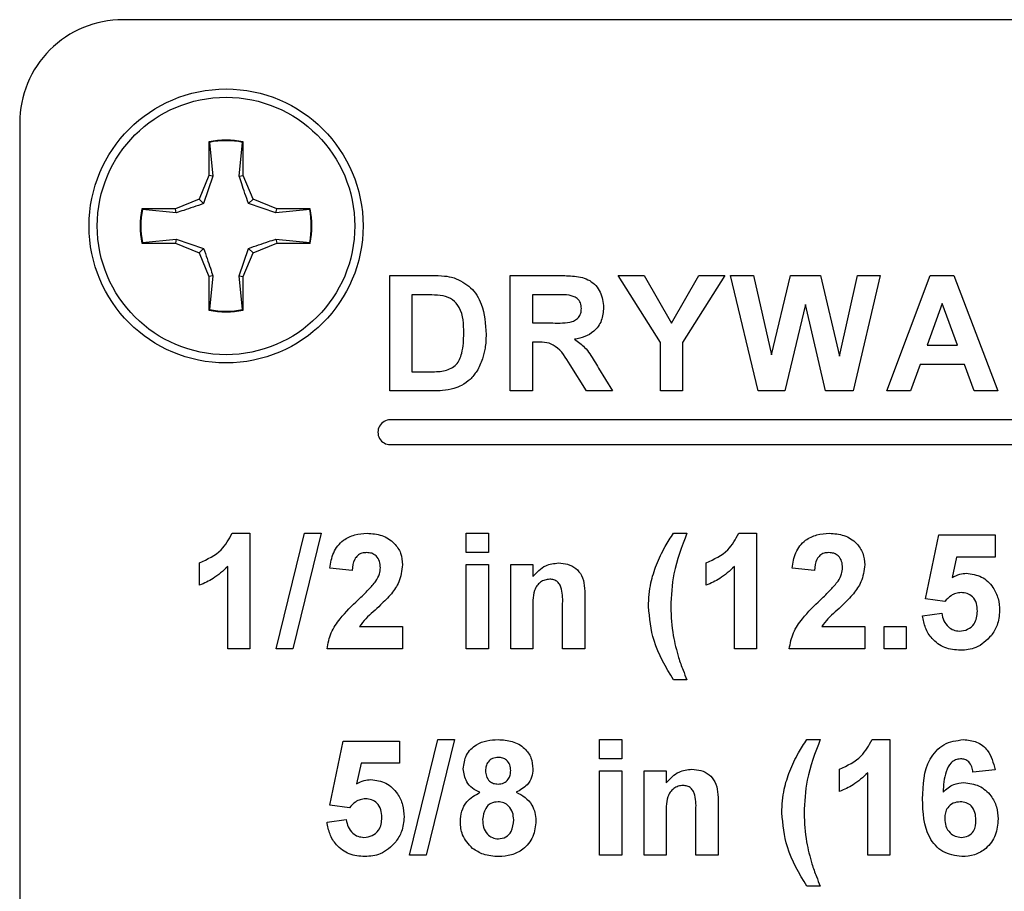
# Model space of a CAD drawing. Header units: inches. Extents: x 0.3 to 33.8, y 0.2 to 21.7.
# Tile 58 of 209: x 13.1 to 13.339, y 9.57 to 9.782. Entities that reach past the tile are written whole.
import ezdxf

# ---------------------------------------------------------------- set-up
doc = ezdxf.new("R2010")
doc.units = ezdxf.units.IN
doc.header["$MEASUREMENT"] = 0

msp = doc.modelspace()

# ---------------------------------------------------------------- linework, layer by layer
at = {"color": 7, "linetype": 'Continuous', "lineweight": 25}
for p, q in [((13.72513317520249, 9.781710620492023), (13.12513317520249, 9.781710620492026)), ((13.10013317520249, 9.756710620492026), (13.10013317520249, 9.306710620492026)), ((13.14597317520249, 9.752090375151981), (13.14597317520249, 9.743980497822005)), ((13.14610894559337, 9.751979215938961), (13.14597317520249, 9.752090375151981)), ((13.14610894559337, 9.751979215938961), (13.14693096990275, 9.74378998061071)), ((13.15333538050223, 9.74378998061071), (13.15415740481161, 9.751979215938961)), ((13.15415740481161, 9.751979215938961), (13.15429317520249, 9.752090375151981)), ((13.15429317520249, 9.743980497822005), (13.15429317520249, 9.752090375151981)), ((13.14597317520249, 9.743980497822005), (13.14359784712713, 9.738245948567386)), ((13.14693096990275, 9.74378998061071), (13.14597317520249, 9.743980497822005)), ((13.15333538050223, 9.74378998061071), (13.15429317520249, 9.743980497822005)), ((13.15666850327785, 9.738245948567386), (13.15429317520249, 9.743980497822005)), ((13.14693096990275, 9.74378998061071), (13.14470185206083, 9.73714194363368)), ((13.14359784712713, 9.738245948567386), (13.13786329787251, 9.735870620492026)), ((13.14470185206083, 9.73714194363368), (13.14359784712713, 9.738245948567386)), ((13.15556449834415, 9.73714194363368), (13.15666850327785, 9.738245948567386)), ((13.16221253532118, 9.734912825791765), (13.15556449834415, 9.73714194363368)), ((13.16240305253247, 9.735870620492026), (13.15666850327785, 9.738245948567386)), ((13.13786329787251, 9.735870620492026), (13.12975342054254, 9.735870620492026)), ((13.12986457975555, 9.735734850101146), (13.12975342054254, 9.735870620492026)), ((13.13805381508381, 9.734912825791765), (13.12986457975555, 9.735734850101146)), ((13.13805381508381, 9.734912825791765), (13.13786329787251, 9.735870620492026)), ((13.16221253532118, 9.734912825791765), (13.16240305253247, 9.735870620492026)), ((13.17040177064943, 9.735734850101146), (13.16221253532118, 9.734912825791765)), ((13.17051292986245, 9.735870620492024), (13.16240305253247, 9.735870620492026)), ((13.17040177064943, 9.735734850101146), (13.17051292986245, 9.735870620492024)), ((13.12986457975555, 9.727686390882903), (13.12975342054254, 9.727550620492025)), ((13.12975342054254, 9.727550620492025), (13.13786329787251, 9.727550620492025)), ((13.12986457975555, 9.727686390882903), (13.13805381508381, 9.728508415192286)), ((13.13805381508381, 9.728508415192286), (13.13786329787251, 9.727550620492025)), ((13.13786329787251, 9.727550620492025), (13.14359784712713, 9.725175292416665)), ((13.13805381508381, 9.728508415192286), (13.14470185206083, 9.726279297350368)), ((13.15666850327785, 9.725175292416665), (13.16240305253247, 9.727550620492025)), ((13.16221253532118, 9.728508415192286), (13.16240305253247, 9.727550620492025)), ((13.16221253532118, 9.728508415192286), (13.17040177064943, 9.727686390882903)), ((13.16240305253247, 9.727550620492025), (13.17051292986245, 9.727550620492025)), ((13.17040177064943, 9.727686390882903), (13.17051292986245, 9.727550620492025)), ((13.14470185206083, 9.726279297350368), (13.14359784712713, 9.725175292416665)), ((13.14359784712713, 9.725175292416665), (13.14597317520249, 9.719440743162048)), ((13.15333538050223, 9.719631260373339), (13.15556449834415, 9.726279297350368)), ((13.15429317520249, 9.719440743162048), (13.15666850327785, 9.725175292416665)), ((13.15556449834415, 9.726279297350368), (13.15666850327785, 9.725175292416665)), ((13.14693096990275, 9.719631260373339), (13.14597317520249, 9.719440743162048)), ((13.14597317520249, 9.719440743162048), (13.14597317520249, 9.71133086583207)), ((13.14693096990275, 9.719631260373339), (13.14610894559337, 9.71144202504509)), ((13.15415740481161, 9.71144202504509), (13.15333538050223, 9.719631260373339)), ((13.15333538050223, 9.719631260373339), (13.15429317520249, 9.719440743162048)), ((13.15429317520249, 9.71133086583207), (13.15429317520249, 9.719440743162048)), ((13.18980497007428, 9.719710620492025), (13.20007500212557, 9.719710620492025)), ((13.18980497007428, 9.691710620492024), (13.18980497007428, 9.719710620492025)), ((13.21901009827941, 9.719710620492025), (13.23076089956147, 9.719710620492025)), ((13.21901009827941, 9.691710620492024), (13.21901009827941, 9.719710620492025)), ((13.24516394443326, 9.719710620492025), (13.25146282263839, 9.719710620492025)), ((13.25539471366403, 9.70349507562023), (13.24516394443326, 9.719710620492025)), ((13.25146282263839, 9.719710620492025), (13.25808141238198, 9.708172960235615)), ((13.25808141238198, 9.708172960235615), (13.26470561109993, 9.719710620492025)), ((13.27101009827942, 9.719710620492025), (13.26077932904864, 9.703455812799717)), ((13.26470561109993, 9.719710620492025), (13.27101009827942, 9.719710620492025)), ((13.27239471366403, 9.719710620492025), (13.27791394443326, 9.719710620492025)), ((13.279097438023, 9.691710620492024), (13.27239471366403, 9.719710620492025)), ((13.27791394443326, 9.719710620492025), (13.28226650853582, 9.700477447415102)), ((13.28226650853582, 9.700477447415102), (13.28687147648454, 9.719710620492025)), ((13.28687147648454, 9.719710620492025), (13.29421362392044, 9.719710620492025)), ((13.29421362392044, 9.719710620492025), (13.29877932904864, 9.700152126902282)), ((13.29877932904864, 9.700152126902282), (13.30311506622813, 9.719710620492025)), ((13.30865112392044, 9.719710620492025), (13.30208301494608, 9.691710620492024)), ((13.30311506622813, 9.719710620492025), (13.30865112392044, 9.719710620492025)), ((13.31021522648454, 9.691710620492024), (13.32078814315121, 9.719710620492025)), ((13.32078814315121, 9.719710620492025), (13.326503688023, 9.719710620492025)), ((13.326503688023, 9.719710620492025), (13.33713830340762, 9.691710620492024)), ((13.1951895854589, 9.715043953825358), (13.1951895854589, 9.696377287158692)), ((13.19785384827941, 9.715043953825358), (13.1951895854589, 9.715043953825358)), ((13.22897163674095, 9.715043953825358), (13.22439471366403, 9.715043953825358)), ((13.22439471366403, 9.715043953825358), (13.22439471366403, 9.708223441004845)), ((13.32367676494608, 9.712890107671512), (13.32001410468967, 9.70283882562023)), ((13.32735625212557, 9.70283882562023), (13.32367676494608, 9.712890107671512)), ((13.14610894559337, 9.71144202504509), (13.14597317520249, 9.71133086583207)), ((13.15415740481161, 9.71144202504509), (13.15429317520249, 9.71133086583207)), ((13.29052291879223, 9.712643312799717), (13.28551410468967, 9.691710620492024)), ((13.29541394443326, 9.691710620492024), (13.29052291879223, 9.712643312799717)), ((13.22439471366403, 9.708223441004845), (13.22873045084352, 9.708223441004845)), ((13.22560064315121, 9.703556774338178), (13.22439471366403, 9.703556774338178)), ((13.22439471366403, 9.703556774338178), (13.22439471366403, 9.691710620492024)), ((13.25539471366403, 9.691710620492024), (13.25539471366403, 9.70349507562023)), ((13.26077932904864, 9.703455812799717), (13.26077932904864, 9.691710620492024)), ((13.32001410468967, 9.70283882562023), (13.32735625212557, 9.70283882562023)), ((13.1951895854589, 9.696377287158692), (13.19962067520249, 9.696377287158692)), ((13.23748605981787, 9.691710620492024), (13.233503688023, 9.698065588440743)), ((13.24038589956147, 9.697252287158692), (13.24377932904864, 9.691710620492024)), ((13.31832019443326, 9.698172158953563), (13.31596442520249, 9.691710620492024)), ((13.32906698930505, 9.698172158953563), (13.31832019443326, 9.698172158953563)), ((13.33142836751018, 9.691710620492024), (13.32906698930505, 9.698172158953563)), ((13.20037788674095, 9.691710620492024), (13.18980497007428, 9.691710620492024)), ((13.22439471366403, 9.691710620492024), (13.21901009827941, 9.691710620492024)), ((13.24377932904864, 9.691710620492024), (13.23748605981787, 9.691710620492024)), ((13.26077932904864, 9.691710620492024), (13.25539471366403, 9.691710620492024)), ((13.28551410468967, 9.691710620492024), (13.279097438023, 9.691710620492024)), ((13.30208301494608, 9.691710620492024), (13.29541394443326, 9.691710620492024)), ((13.31596442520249, 9.691710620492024), (13.31021522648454, 9.691710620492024)), ((13.33713830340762, 9.691710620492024), (13.33142836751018, 9.691710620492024)), ((13.38393317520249, 9.684710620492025), (13.18993317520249, 9.684710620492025)), ((13.18993317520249, 9.678710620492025), (13.38393317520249, 9.678710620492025)), ((13.15161426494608, 9.657210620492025), (13.15593317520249, 9.657210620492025)), ((13.15593317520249, 9.657210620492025), (13.15593317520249, 9.629210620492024)), ((13.16228253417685, 9.629210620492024), (13.16910865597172, 9.657210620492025)), ((13.17316394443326, 9.657210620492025), (13.16634343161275, 9.629210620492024)), ((13.16910865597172, 9.657210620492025), (13.17316394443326, 9.657210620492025)), ((13.20834343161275, 9.657210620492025), (13.21372804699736, 9.657210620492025)), ((13.20834343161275, 9.652543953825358), (13.20834343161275, 9.657210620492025)), ((13.21372804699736, 9.657210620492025), (13.21372804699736, 9.652543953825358)), ((13.25859984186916, 9.657210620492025), (13.26183061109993, 9.657210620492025)), ((13.27438349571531, 9.657210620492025), (13.27870240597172, 9.657210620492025)), ((13.27870240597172, 9.657210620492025), (13.27870240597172, 9.629210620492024)), ((13.3196254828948, 9.641359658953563), (13.32285625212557, 9.65685164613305)), ((13.32285625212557, 9.65685164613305), (13.33649727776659, 9.65685164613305)), ((13.33649727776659, 9.65685164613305), (13.33649727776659, 9.651467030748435)), ((13.21372804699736, 9.652543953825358), (13.20834343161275, 9.652543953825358)), ((13.32716955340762, 9.651467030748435), (13.32607019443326, 9.64646943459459)), ((13.33649727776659, 9.651467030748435), (13.32716955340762, 9.651467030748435)), ((13.14372804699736, 9.644646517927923), (13.14372804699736, 9.650031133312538)), ((13.15054855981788, 9.629210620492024), (13.15054855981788, 9.64914491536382)), ((13.18070240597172, 9.648236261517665), (13.17531779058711, 9.648763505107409)), ((13.20834343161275, 9.649672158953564), (13.21372804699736, 9.649672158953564)), ((13.20834343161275, 9.629210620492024), (13.20834343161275, 9.649672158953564)), ((13.21372804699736, 9.649672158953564), (13.21372804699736, 9.629210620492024)), ((13.21911266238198, 9.649672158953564), (13.2244972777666, 9.649672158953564)), ((13.21911266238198, 9.629210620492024), (13.21911266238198, 9.649672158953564)), ((13.2244972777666, 9.649672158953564), (13.2244972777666, 9.646721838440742)), ((13.26649727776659, 9.644646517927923), (13.26649727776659, 9.650031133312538)), ((13.27331779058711, 9.629210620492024), (13.27331779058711, 9.64914491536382)), ((13.29270240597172, 9.648236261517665), (13.28731779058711, 9.648763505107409)), ((13.2370613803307, 9.64186446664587), (13.2370613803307, 9.629210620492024)), ((13.32432019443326, 9.640697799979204), (13.3196254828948, 9.641359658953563)), ((13.23167676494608, 9.629210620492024), (13.23167676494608, 9.639710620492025)), ((13.2244972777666, 9.63852712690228), (13.2244972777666, 9.629210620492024)), ((13.31890753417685, 9.63722023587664), (13.32357420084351, 9.63782600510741)), ((13.18250288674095, 9.63459523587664), (13.19290753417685, 9.63459523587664)), ((13.19290753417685, 9.63459523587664), (13.19290753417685, 9.629210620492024)), ((13.29450288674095, 9.63459523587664), (13.30490753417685, 9.63459523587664)), ((13.30490753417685, 9.63459523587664), (13.30490753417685, 9.629210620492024)), ((13.30957420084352, 9.63459523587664), (13.31495881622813, 9.63459523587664)), ((13.30957420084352, 9.629210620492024), (13.30957420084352, 9.63459523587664)), ((13.31495881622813, 9.63459523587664), (13.31495881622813, 9.629210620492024)), ((13.15593317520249, 9.629210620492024), (13.15054855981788, 9.629210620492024)), ((13.16634343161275, 9.629210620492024), (13.16228253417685, 9.629210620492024)), ((13.19290753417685, 9.629210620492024), (13.17459984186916, 9.629210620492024)), ((13.21372804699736, 9.629210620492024), (13.20834343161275, 9.629210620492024)), ((13.2244972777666, 9.629210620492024), (13.21911266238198, 9.629210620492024)), ((13.2370613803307, 9.629210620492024), (13.23167676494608, 9.629210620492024)), ((13.27870240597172, 9.629210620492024), (13.27331779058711, 9.629210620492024)), ((13.30490753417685, 9.629210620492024), (13.28659984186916, 9.629210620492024)), ((13.31495881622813, 9.629210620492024), (13.30957420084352, 9.629210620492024)), ((13.26183061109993, 9.621672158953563), (13.25859984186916, 9.621672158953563)), ((13.17531779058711, 9.591359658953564), (13.17854855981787, 9.606851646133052)), ((13.17854855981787, 9.606851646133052), (13.1921895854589, 9.60685164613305)), ((13.1921895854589, 9.60685164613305), (13.1921895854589, 9.601467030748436)), ((13.19459022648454, 9.579210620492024), (13.20141634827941, 9.607210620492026)), ((13.20547163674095, 9.607210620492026), (13.19865112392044, 9.579210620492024)), ((13.20141634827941, 9.607210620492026), (13.20547163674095, 9.607210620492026)), ((13.24065112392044, 9.607210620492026), (13.24603573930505, 9.607210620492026)), ((13.24065112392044, 9.602543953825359), (13.24065112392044, 9.607210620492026)), ((13.24603573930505, 9.607210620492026), (13.24603573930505, 9.602543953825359)), ((13.29090753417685, 9.607210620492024), (13.29413830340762, 9.607210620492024)), ((13.306691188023, 9.607210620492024), (13.31101009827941, 9.607210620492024)), ((13.31101009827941, 9.607210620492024), (13.31101009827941, 9.579210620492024)), ((13.18286186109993, 9.601467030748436), (13.18176250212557, 9.596469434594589)), ((13.1921895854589, 9.601467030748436), (13.18286186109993, 9.601467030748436)), ((13.24603573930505, 9.602543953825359), (13.24065112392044, 9.602543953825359)), ((13.24065112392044, 9.599672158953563), (13.24603573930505, 9.599672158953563)), ((13.24065112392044, 9.579210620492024), (13.24065112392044, 9.599672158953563)), ((13.24603573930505, 9.599672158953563), (13.24603573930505, 9.579210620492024)), ((13.25142035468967, 9.599672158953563), (13.25680497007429, 9.599672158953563)), ((13.25142035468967, 9.579210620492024), (13.25142035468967, 9.599672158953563)), ((13.25680497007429, 9.599672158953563), (13.25680497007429, 9.596721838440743)), ((13.29880497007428, 9.594646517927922), (13.29880497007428, 9.600031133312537)), ((13.3056254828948, 9.579210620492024), (13.3056254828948, 9.59914491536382)), ((13.33649727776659, 9.59990212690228), (13.33111266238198, 9.599313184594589)), ((13.18001250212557, 9.590697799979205), (13.17531779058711, 9.591359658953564)), ((13.26936907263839, 9.591864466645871), (13.26936907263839, 9.579210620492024)), ((13.26398445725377, 9.579210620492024), (13.26398445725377, 9.589710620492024)), ((13.17459984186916, 9.58722023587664), (13.17926650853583, 9.58782600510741)), ((13.25680497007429, 9.588527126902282), (13.25680497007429, 9.579210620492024)), ((13.19865112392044, 9.579210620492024), (13.19459022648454, 9.579210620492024)), ((13.24603573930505, 9.579210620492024), (13.24065112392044, 9.579210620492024)), ((13.25680497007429, 9.579210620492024), (13.25142035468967, 9.579210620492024)), ((13.26936907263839, 9.579210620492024), (13.26398445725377, 9.579210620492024)), ((13.31101009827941, 9.579210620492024), (13.3056254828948, 9.579210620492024)), ((13.29413830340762, 9.571672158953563), (13.29090753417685, 9.571672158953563))]:
    msp.add_line(p, q, dxfattribs=at)
for radius in [0.03319999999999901, 0.03120000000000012]:
    msp.add_circle((13.15013317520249, 9.731710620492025), radius, dxfattribs=at)
for centre, radius, start, end in [((13.12513317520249, 9.756710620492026), 0.02500000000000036, 89.99999999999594, 180), ((13.15013317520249, 9.731710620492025), 0.02080000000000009, 78.46304096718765, 101.5369590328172), ((13.15013317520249, 9.731710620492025), 0.02066422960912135, 78.77024530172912, 101.2297546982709), ((13.15013317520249, 9.731710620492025), 0.02080000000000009, 168.4630409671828, 191.5369590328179), ((13.15013317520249, 9.731710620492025), 0.0206642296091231, 168.7702453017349, 191.2297546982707), ((13.15013317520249, 9.731710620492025), 0.02066422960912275, 348.7702453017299, 11.2297546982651), ((13.15013317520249, 9.731710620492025), 0.02080000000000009, 348.4630409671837, 11.53695903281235), ((13.15013317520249, 9.731710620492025), 0.02080000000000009, 258.4630409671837, 281.5369590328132), ((13.15013317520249, 9.731710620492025), 0.02066422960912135, 258.7702453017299, 281.2297546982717), ((13.18993317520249, 9.681710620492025), 0.003000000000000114, 90, 270.0000000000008)]:
    msp.add_arc(centre, radius, start, end, dxfattribs=at)
for points, knots in [([(13.15556449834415, 9.73714194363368), (13.15498923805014, 9.738799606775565), (13.15417390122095, 9.741149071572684), (13.15352612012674, 9.743189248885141), (13.15333538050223, 9.74378998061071)], [0, 0, 0, 0, 0.7055492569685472, 1, 1, 1, 1]), ([(13.14470185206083, 9.73714194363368), (13.14304418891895, 9.736566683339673), (13.14069472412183, 9.735751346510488), (13.13865454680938, 9.735103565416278), (13.13805381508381, 9.734912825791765)], [0, 0, 0, 0, 0.7055492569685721, 1, 1, 1, 1]), ([(13.15556449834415, 9.726279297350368), (13.15722216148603, 9.726854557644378), (13.15957162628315, 9.727669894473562), (13.16161180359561, 9.728317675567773), (13.16221253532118, 9.728508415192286)], [0, 0, 0, 0, 0.7055492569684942, 1, 1, 1, 1]), ([(13.14470185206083, 9.726279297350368), (13.14527711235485, 9.724621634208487), (13.14609244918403, 9.722272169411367), (13.14674023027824, 9.720231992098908), (13.14693096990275, 9.719631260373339)], [0, 0, 0, 0, 0.7055492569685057, 1, 1, 1, 1]), ([(13.20007500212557, 9.719710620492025), (13.20107500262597, 9.719704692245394), (13.20285995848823, 9.71969411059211), (13.204607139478, 9.719335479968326), (13.2053754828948, 9.719177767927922)], [0, 0, 0, 0, 0.5602382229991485, 1, 1, 1, 1]), ([(13.2053754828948, 9.719177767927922), (13.20682051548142, 9.718493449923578), (13.20971676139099, 9.717121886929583), (13.21273709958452, 9.712021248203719), (13.21298610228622, 9.707937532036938), (13.21313830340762, 9.705441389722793)], [0, 0, 0, 0, 0.2790721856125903, 0.5593380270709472, 1, 1, 1, 1]), ([(13.23076089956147, 9.719710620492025), (13.23203240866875, 9.719690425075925), (13.23456662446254, 9.71965017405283), (13.23780899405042, 9.718979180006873), (13.23978456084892, 9.717307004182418), (13.24124358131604, 9.715166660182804), (13.24147292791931, 9.71323697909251), (13.2416254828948, 9.711953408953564)], [0, 0, 0, 0, 0.2511382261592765, 0.5005378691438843, 0.6257426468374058, 0.7510544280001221, 1, 1, 1, 1]), ([(13.202722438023, 9.714774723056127), (13.20181646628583, 9.714872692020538), (13.20019794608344, 9.715047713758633), (13.1985703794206, 9.71504510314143), (13.19785384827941, 9.715043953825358)], [0, 0, 0, 0, 0.5597531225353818, 1, 1, 1, 1]), ([(13.207753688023, 9.705699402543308), (13.20770136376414, 9.707877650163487), (13.20762845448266, 9.710912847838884), (13.20514804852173, 9.714026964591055), (13.20353146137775, 9.714525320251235), (13.202722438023, 9.714774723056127)], [0, 0, 0, 0, 0.5594292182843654, 0.7795157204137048, 1, 1, 1, 1]), ([(13.23325128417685, 9.714954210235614), (13.23245286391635, 9.714988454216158), (13.23102691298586, 9.715049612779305), (13.22959971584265, 9.715045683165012), (13.22897163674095, 9.715043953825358)], [0, 0, 0, 0, 0.5599212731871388, 1, 1, 1, 1]), ([(13.23624086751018, 9.711706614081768), (13.23620330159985, 9.712163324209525), (13.23612828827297, 9.713075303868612), (13.23510485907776, 9.714457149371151), (13.23395374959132, 9.714765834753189), (13.23325128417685, 9.714954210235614)], [0, 0, 0, 0, 0.2810837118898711, 0.561280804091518, 1, 1, 1, 1]), ([(13.22873045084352, 9.708223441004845), (13.2303160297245, 9.708169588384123), (13.23229668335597, 9.70810231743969), (13.23460770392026, 9.708717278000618), (13.23556460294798, 9.709457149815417), (13.23616481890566, 9.710518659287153), (13.23621549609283, 9.711310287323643), (13.23624086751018, 9.711706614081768)], [0, 0, 0, 0, 0.5009076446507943, 0.625717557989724, 0.7503646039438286, 0.8750206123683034, 1, 1, 1, 1]), ([(13.2416254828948, 9.711953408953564), (13.2415335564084, 9.710872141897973), (13.24135000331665, 9.70871313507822), (13.23952688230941, 9.706159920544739), (13.23709555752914, 9.704753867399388), (13.23543464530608, 9.704419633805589), (13.23460304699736, 9.704252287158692)], [0, 0, 0, 0, 0.2799434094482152, 0.5589735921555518, 0.7791835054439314, 1, 1, 1, 1]), ([(13.20320480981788, 9.696646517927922), (13.20420011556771, 9.697025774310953), (13.20619657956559, 9.697786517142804), (13.20762343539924, 9.701469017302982), (13.20770422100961, 9.704092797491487), (13.207753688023, 9.705699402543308)], [0, 0, 0, 0, 0.2781915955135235, 0.5580189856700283, 0.9999999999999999, 0.9999999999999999, 0.9999999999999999, 0.9999999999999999]), ([(13.21313830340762, 9.705441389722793), (13.21311074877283, 9.704309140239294), (13.21306155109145, 9.702287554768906), (13.21252276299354, 9.700340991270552), (13.21228573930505, 9.699484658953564)], [0, 0, 0, 0, 0.5600799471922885, 1, 1, 1, 1]), ([(13.233503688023, 9.698065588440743), (13.23249480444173, 9.699765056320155), (13.23109329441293, 9.702125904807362), (13.22786808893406, 9.703581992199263), (13.22635918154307, 9.703565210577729), (13.22560064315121, 9.703556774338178)], [0, 0, 0, 0, 0.5609860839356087, 0.7793046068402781, 1, 1, 1, 1]), ([(13.23460304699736, 9.704252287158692), (13.23545670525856, 9.703644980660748), (13.23686347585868, 9.702644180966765), (13.23830138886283, 9.700714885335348), (13.23938248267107, 9.699009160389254), (13.24005141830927, 9.697837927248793), (13.24038589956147, 9.697252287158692)], [0, 0, 0, 0, 0.339561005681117, 0.5595733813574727, 0.7797778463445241, 1, 1, 1, 1]), ([(13.21228573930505, 9.699484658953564), (13.21188663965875, 9.698462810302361), (13.21117397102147, 9.696638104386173), (13.20987382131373, 9.69517937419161), (13.20930176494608, 9.694537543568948)], [0, 0, 0, 0, 0.560007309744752, 0.9999999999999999, 0.9999999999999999, 0.9999999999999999, 0.9999999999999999]), ([(13.19962067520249, 9.696377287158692), (13.20029406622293, 9.696377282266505), (13.20149608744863, 9.696377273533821), (13.20268287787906, 9.6965642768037), (13.20320480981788, 9.696646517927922)], [0, 0, 0, 0, 0.560215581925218, 0.9999999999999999, 0.9999999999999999, 0.9999999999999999, 0.9999999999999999]), ([(13.20930176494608, 9.694537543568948), (13.20863206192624, 9.693999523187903), (13.20743497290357, 9.693037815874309), (13.20598975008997, 9.69252923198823), (13.20535304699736, 9.692305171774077)], [0, 0, 0, 0, 0.5594429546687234, 1, 1, 1, 1]), ([(13.20535304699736, 9.692305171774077), (13.20443552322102, 9.692099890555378), (13.20279585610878, 9.691733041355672), (13.20111720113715, 9.691717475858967), (13.20037788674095, 9.691710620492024)], [0, 0, 0, 0, 0.5595793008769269, 1, 1, 1, 1]), ([(13.14372804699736, 9.650031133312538), (13.14562683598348, 9.650931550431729), (13.14901152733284, 9.652536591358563), (13.15082023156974, 9.655784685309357), (13.15161426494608, 9.657210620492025)], [0, 0, 0, 0, 0.5609932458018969, 1, 1, 1, 1]), ([(13.17531779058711, 9.648763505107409), (13.17551005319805, 9.65004973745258), (13.17589284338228, 9.652610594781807), (13.17820467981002, 9.655579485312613), (13.18127344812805, 9.657009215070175), (13.18330022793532, 9.657143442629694), (13.1843145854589, 9.657210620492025)], [0, 0, 0, 0, 0.2807518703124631, 0.5589701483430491, 0.7792745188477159, 1, 1, 1, 1]), ([(13.1843145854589, 9.657210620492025), (13.18552757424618, 9.657132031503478), (13.18794739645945, 9.656975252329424), (13.19086843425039, 9.655086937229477), (13.19264480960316, 9.652445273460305), (13.19281993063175, 9.650544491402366), (13.19290753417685, 9.649593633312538)], [0, 0, 0, 0, 0.2805720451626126, 0.559720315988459, 0.7797519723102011, 1, 1, 1, 1]), ([(13.25440432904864, 9.64957680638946), (13.25506084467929, 9.651072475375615), (13.2562332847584, 9.653743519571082), (13.25787667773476, 9.65615115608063), (13.25859984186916, 9.657210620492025)], [0, 0, 0, 0, 0.5599566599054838, 1, 1, 1, 1]), ([(13.26183061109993, 9.657210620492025), (13.26057625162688, 9.653983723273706), (13.25833671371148, 9.648222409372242), (13.25802084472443, 9.642061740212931), (13.25788189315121, 9.63935164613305)], [0, 0, 0, 0, 0.5600974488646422, 1, 1, 1, 1]), ([(13.26649727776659, 9.650031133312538), (13.26839606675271, 9.650931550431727), (13.27178075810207, 9.652536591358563), (13.27358946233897, 9.655784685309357), (13.27438349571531, 9.657210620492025)], [0, 0, 0, 0, 0.5609932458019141, 1, 1, 1, 1]), ([(13.28731779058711, 9.648763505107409), (13.28751005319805, 9.65004973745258), (13.28789284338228, 9.652610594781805), (13.29020467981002, 9.655579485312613), (13.29327344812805, 9.657009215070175), (13.29530022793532, 9.657143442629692), (13.2963145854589, 9.657210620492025)], [0, 0, 0, 0, 0.2807518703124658, 0.5589701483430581, 0.7792745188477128, 1, 1, 1, 1]), ([(13.2963145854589, 9.657210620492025), (13.29752757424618, 9.657132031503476), (13.29994739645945, 9.656975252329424), (13.30286843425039, 9.655086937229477), (13.30464480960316, 9.652445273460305), (13.30481993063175, 9.650544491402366), (13.30490753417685, 9.649593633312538)], [0, 0, 0, 0, 0.2805720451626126, 0.559720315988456, 0.7797519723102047, 1, 1, 1, 1]), ([(13.18420240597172, 9.652543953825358), (13.18381095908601, 9.652518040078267), (13.18302887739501, 9.652466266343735), (13.18197566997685, 9.651878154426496), (13.18092692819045, 9.650496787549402), (13.18079500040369, 9.649168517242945), (13.18070240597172, 9.648236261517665)], [0, 0, 0, 0, 0.1872361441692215, 0.3740838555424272, 0.5606964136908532, 1, 1, 1, 1]), ([(13.18752291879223, 9.64887007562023), (13.18749432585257, 9.649397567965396), (13.1874373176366, 9.650449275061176), (13.18664253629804, 9.651753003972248), (13.18544492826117, 9.652463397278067), (13.18461703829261, 9.65251707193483), (13.18420240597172, 9.652543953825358)], [0, 0, 0, 0, 0.2806195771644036, 0.5594955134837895, 0.7793820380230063, 1, 1, 1, 1]), ([(13.29620240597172, 9.652543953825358), (13.29581095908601, 9.652518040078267), (13.29502887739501, 9.652466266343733), (13.29397566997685, 9.651878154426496), (13.29292692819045, 9.6504967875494), (13.29279500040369, 9.649168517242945), (13.29270240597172, 9.648236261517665)], [0, 0, 0, 0, 0.187236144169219, 0.3740838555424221, 0.5606964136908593, 1, 1, 1, 1]), ([(13.29952291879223, 9.64887007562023), (13.29949432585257, 9.649397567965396), (13.2994373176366, 9.650449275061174), (13.29864253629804, 9.651753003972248), (13.29744492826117, 9.652463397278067), (13.29661703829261, 9.652517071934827), (13.29620240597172, 9.652543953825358)], [0, 0, 0, 0, 0.2806195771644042, 0.5594955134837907, 0.7793820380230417, 1, 1, 1, 1]), ([(13.15054855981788, 9.64914491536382), (13.14941201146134, 9.64809303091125), (13.1473815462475, 9.646213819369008), (13.14484483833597, 9.645125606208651), (13.14372804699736, 9.644646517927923)], [0, 0, 0, 0, 0.5597477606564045, 1, 1, 1, 1]), ([(13.18645721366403, 9.645633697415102), (13.18678756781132, 9.646197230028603), (13.18737742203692, 9.647203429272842), (13.18747846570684, 9.64836087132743), (13.18752291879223, 9.64887007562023)], [0, 0, 0, 0, 0.5600606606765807, 1, 1, 1, 1]), ([(13.19290753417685, 9.649593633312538), (13.19272478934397, 9.648153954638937), (13.19239759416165, 9.645576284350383), (13.19086805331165, 9.643491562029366), (13.19019279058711, 9.642571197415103)], [0, 0, 0, 0, 0.5585193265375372, 0.9999999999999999, 0.9999999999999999, 0.9999999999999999, 0.9999999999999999]), ([(13.2244972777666, 9.646721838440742), (13.22544590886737, 9.647766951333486), (13.22714143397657, 9.649634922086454), (13.22962402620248, 9.64990997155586), (13.2307176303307, 9.650031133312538)], [0, 0, 0, 0, 0.559491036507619, 0.9999999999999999, 0.9999999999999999, 0.9999999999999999, 0.9999999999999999]), ([(13.2307176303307, 9.650031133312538), (13.23145705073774, 9.649969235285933), (13.23293515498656, 9.649845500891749), (13.2349766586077, 9.648836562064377), (13.23704432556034, 9.646228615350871), (13.23705434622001, 9.643664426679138), (13.2370613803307, 9.64186446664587)], [0, 0, 0, 0, 0.1873300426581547, 0.3744734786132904, 0.5609048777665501, 0.9999999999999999, 0.9999999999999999, 0.9999999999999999, 0.9999999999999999]), ([(13.25249727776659, 9.63945821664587), (13.25259188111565, 9.641398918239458), (13.25276085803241, 9.6448653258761), (13.25390204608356, 9.648136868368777), (13.25440432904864, 9.64957680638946)], [0, 0, 0, 0, 0.559859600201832, 1, 1, 1, 1]), ([(13.27331779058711, 9.64914491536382), (13.27218124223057, 9.64809303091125), (13.27015077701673, 9.646213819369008), (13.2676140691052, 9.645125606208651), (13.26649727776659, 9.644646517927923)], [0, 0, 0, 0, 0.5597477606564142, 1, 1, 1, 1]), ([(13.29845721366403, 9.645633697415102), (13.29878756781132, 9.646197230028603), (13.29937742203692, 9.647203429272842), (13.29947846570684, 9.64836087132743), (13.29952291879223, 9.64887007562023)], [0, 0, 0, 0, 0.5600606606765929, 0.9999999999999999, 0.9999999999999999, 0.9999999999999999, 0.9999999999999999]), ([(13.30490753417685, 9.649593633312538), (13.30472478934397, 9.648153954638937), (13.30439759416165, 9.645576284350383), (13.30286805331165, 9.643491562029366), (13.3021927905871, 9.642571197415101)], [0, 0, 0, 0, 0.5585193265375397, 1, 1, 1, 1]), ([(13.228597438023, 9.64608241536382), (13.22818887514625, 9.646048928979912), (13.22737185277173, 9.645981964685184), (13.22627920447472, 9.645378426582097), (13.22540272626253, 9.644508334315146), (13.22435440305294, 9.642263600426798), (13.22443378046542, 9.64018771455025), (13.2244972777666, 9.63852712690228)], [0, 0, 0, 0, 0.1250324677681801, 0.2500332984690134, 0.3750263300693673, 0.5000575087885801, 1, 1, 1, 1]), ([(13.23167676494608, 9.639710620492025), (13.23172063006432, 9.64106352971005), (13.2317754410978, 9.642754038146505), (13.23114102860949, 9.644684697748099), (13.23049789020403, 9.645479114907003), (13.22960660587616, 9.646004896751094), (13.22893391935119, 9.646056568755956), (13.228597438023, 9.64608241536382)], [0, 0, 0, 0, 0.5005965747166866, 0.6255133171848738, 0.750321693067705, 0.8751096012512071, 1, 1, 1, 1]), ([(13.32607019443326, 9.64646943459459), (13.32667726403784, 9.646797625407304), (13.32776153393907, 9.647383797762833), (13.32898629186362, 9.64747720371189), (13.32952532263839, 9.647518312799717)], [0, 0, 0, 0, 0.5598879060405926, 1, 1, 1, 1]), ([(13.32952532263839, 9.647518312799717), (13.33079488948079, 9.647344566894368), (13.33333691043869, 9.646996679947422), (13.33598596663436, 9.644412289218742), (13.33739169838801, 9.641436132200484), (13.33751331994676, 9.63944147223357), (13.33757420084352, 9.638442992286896)], [0, 0, 0, 0, 0.2790082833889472, 0.5586510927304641, 0.779071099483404, 1, 1, 1, 1]), ([(13.18217195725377, 9.641112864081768), (13.18301904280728, 9.641913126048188), (13.1845310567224, 9.643341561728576), (13.18586888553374, 9.644933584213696), (13.18645721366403, 9.645633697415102)], [0, 0, 0, 0, 0.560236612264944, 1, 1, 1, 1]), ([(13.29417195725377, 9.641112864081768), (13.29501904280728, 9.641913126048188), (13.2965310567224, 9.643341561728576), (13.29786888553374, 9.644933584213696), (13.29845721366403, 9.645633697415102)], [0, 0, 0, 0, 0.560236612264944, 1, 1, 1, 1]), ([(13.19019279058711, 9.642571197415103), (13.18933751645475, 9.641646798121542), (13.18792829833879, 9.640123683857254), (13.18577664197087, 9.638200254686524), (13.18392846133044, 9.63658610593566), (13.18297766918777, 9.6352582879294), (13.18250288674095, 9.63459523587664)], [0, 0, 0, 0, 0.339989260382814, 0.5601935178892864, 0.780380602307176, 1, 1, 1, 1]), ([(13.3021927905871, 9.642571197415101), (13.30133751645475, 9.641646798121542), (13.29992829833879, 9.640123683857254), (13.29777664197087, 9.638200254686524), (13.29592846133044, 9.636586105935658), (13.29497766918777, 9.6352582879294), (13.29450288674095, 9.63459523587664)], [0, 0, 0, 0, 0.3399892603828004, 0.560193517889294, 0.7803806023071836, 1, 1, 1, 1]), ([(13.32824647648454, 9.642851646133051), (13.32781376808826, 9.64281303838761), (13.32694815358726, 9.642735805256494), (13.32553877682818, 9.642021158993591), (13.32478234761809, 9.641199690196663), (13.32432019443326, 9.640697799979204)], [0, 0, 0, 0, 0.2799826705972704, 0.5600932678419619, 1, 1, 1, 1]), ([(13.3321895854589, 9.638325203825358), (13.33215811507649, 9.63896380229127), (13.33209543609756, 9.640235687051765), (13.33117663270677, 9.641832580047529), (13.3297508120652, 9.642736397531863), (13.32874829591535, 9.642813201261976), (13.32824647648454, 9.642851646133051)], [0, 0, 0, 0, 0.2808798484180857, 0.5594232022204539, 0.7794649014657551, 1, 1, 1, 1]), ([(13.17459984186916, 9.629210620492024), (13.17486122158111, 9.630542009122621), (13.17538415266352, 9.633205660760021), (13.17817632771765, 9.637231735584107), (13.18065551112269, 9.639639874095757), (13.18217195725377, 9.641112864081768)], [0, 0, 0, 0, 0.279577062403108, 0.5593377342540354, 1, 1, 1, 1]), ([(13.25859984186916, 9.621672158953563), (13.25673014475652, 9.624756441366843), (13.25339147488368, 9.630263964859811), (13.25277049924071, 9.636648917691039), (13.25249727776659, 9.63945821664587)], [0, 0, 0, 0, 0.5600125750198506, 1, 1, 1, 1]), ([(13.25788189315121, 9.63935164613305), (13.25799775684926, 9.637024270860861), (13.25820470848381, 9.632867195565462), (13.25930086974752, 9.628855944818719), (13.2597833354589, 9.627090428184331)], [0, 0, 0, 0, 0.5598588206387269, 1, 1, 1, 1]), ([(13.28659984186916, 9.629210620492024), (13.2868612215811, 9.630542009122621), (13.28738415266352, 9.633205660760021), (13.29017632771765, 9.637231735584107), (13.29265551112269, 9.639639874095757), (13.29417195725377, 9.641112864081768)], [0, 0, 0, 0, 0.2795770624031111, 0.5593377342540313, 1, 1, 1, 1]), ([(13.32807259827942, 9.62885164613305), (13.32678293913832, 9.628960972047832), (13.32420768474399, 9.629179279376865), (13.32121186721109, 9.631390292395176), (13.31946447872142, 9.63423937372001), (13.31909328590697, 9.636226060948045), (13.31890753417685, 9.63722023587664)], [0, 0, 0, 0, 0.279948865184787, 0.5590155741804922, 0.7793232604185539, 1, 1, 1, 1]), ([(13.32357420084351, 9.63782600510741), (13.32369396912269, 9.637211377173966), (13.32393319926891, 9.635983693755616), (13.32501331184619, 9.634571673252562), (13.32637910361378, 9.633671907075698), (13.32735860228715, 9.633569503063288), (13.32784823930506, 9.633518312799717)], [0, 0, 0, 0, 0.2803328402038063, 0.5599484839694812, 0.7800247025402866, 1, 1, 1, 1]), ([(13.32784823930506, 9.633518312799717), (13.32853322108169, 9.633596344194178), (13.32990195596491, 9.633752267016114), (13.33143229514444, 9.63505952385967), (13.33211052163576, 9.636713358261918), (13.33216319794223, 9.637787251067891), (13.3321895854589, 9.638325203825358)], [0, 0, 0, 0, 0.2795791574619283, 0.5586568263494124, 0.7789148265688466, 0.9999999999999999, 0.9999999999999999, 0.9999999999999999, 0.9999999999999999]), ([(13.33757420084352, 9.638442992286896), (13.33747236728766, 9.637230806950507), (13.33729035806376, 9.635064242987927), (13.33610901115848, 9.63325124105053), (13.33558862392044, 9.632452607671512)], [0, 0, 0, 0, 0.5594966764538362, 1, 1, 1, 1]), ([(13.33558862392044, 9.632452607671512), (13.33441453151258, 9.631276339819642), (13.33231168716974, 9.62916959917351), (13.32937127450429, 9.628949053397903), (13.32807259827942, 9.62885164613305)], [0, 0, 0, 0, 0.5583353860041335, 1, 1, 1, 1]), ([(13.2597833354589, 9.627090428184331), (13.26013592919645, 9.626067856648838), (13.26076561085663, 9.62424169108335), (13.26150517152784, 9.622457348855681), (13.26183061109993, 9.621672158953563)], [0, 0, 0, 0, 0.5599555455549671, 1, 1, 1, 1]), ([(13.2076254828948, 9.600120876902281), (13.20777565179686, 9.601285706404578), (13.20807599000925, 9.603615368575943), (13.2105091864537, 9.606025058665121), (13.2133252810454, 9.607084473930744), (13.21514853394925, 9.607168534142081), (13.2160613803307, 9.607210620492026)], [0, 0, 0, 0, 0.2790849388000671, 0.5581706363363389, 0.7787896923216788, 0.9999999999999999, 0.9999999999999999, 0.9999999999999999, 0.9999999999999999]), ([(13.2160613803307, 9.607210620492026), (13.21722535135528, 9.607145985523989), (13.21954671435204, 9.607017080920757), (13.22244402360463, 9.605365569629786), (13.22423025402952, 9.60286140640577), (13.22440823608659, 9.601034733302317), (13.2244972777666, 9.600120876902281)], [0, 0, 0, 0, 0.2808160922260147, 0.5600449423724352, 0.77989726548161, 1, 1, 1, 1]), ([(13.28671202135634, 9.59957680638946), (13.28736853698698, 9.601072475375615), (13.2885409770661, 9.603743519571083), (13.29018437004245, 9.60615115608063), (13.29090753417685, 9.607210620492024)], [0, 0, 0, 0, 0.5599566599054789, 1, 1, 1, 1]), ([(13.29413830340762, 9.607210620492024), (13.29288394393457, 9.603983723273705), (13.29064440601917, 9.59822240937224), (13.29032853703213, 9.592061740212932), (13.2901895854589, 9.58935164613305)], [0, 0, 0, 0, 0.5600974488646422, 1, 1, 1, 1]), ([(13.29880497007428, 9.600031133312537), (13.3007037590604, 9.600931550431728), (13.30408845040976, 9.602536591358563), (13.30589715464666, 9.605784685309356), (13.306691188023, 9.607210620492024)], [0, 0, 0, 0, 0.5609932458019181, 1, 1, 1, 1]), ([(13.31890753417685, 9.592834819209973), (13.31903465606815, 9.596227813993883), (13.31919377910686, 9.600474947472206), (13.32210200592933, 9.604498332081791), (13.32466031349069, 9.606653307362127), (13.327155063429, 9.606988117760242), (13.3288129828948, 9.607210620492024)], [0, 0, 0, 0, 0.4994644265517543, 0.6251975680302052, 0.7509200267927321, 0.9999999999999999, 0.9999999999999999, 0.9999999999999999, 0.9999999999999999]), ([(13.3288129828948, 9.607210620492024), (13.32990851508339, 9.607106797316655), (13.3320972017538, 9.6068993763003), (13.33535264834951, 9.604359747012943), (13.33606337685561, 9.601591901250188), (13.33649727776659, 9.59990212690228)], [0, 0, 0, 0, 0.2807543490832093, 0.5608993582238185, 1, 1, 1, 1]), ([(13.21609503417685, 9.602902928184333), (13.21562251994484, 9.602861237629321), (13.2146791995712, 9.60277800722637), (13.21362284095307, 9.60190380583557), (13.21307395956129, 9.600808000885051), (13.21303139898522, 9.600069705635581), (13.21301009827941, 9.599700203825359)], [0, 0, 0, 0, 0.2799849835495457, 0.558957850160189, 0.7792673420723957, 1, 1, 1, 1]), ([(13.21911266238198, 9.599717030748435), (13.21907624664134, 9.600181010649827), (13.21900354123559, 9.601107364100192), (13.21823929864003, 9.602210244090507), (13.21718661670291, 9.60282139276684), (13.21645918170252, 9.60287572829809), (13.21609503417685, 9.602902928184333)], [0, 0, 0, 0, 0.2802344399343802, 0.5594986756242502, 0.7794889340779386, 1, 1, 1, 1]), ([(13.32812307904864, 9.602543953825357), (13.3277026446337, 9.602495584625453), (13.32686111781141, 9.602398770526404), (13.32546656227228, 9.601375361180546), (13.32412377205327, 9.598665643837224), (13.3239793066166, 9.596142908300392), (13.32388269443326, 9.594455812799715)], [0, 0, 0, 0, 0.1248342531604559, 0.2498638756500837, 0.4983416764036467, 1, 1, 1, 1]), ([(13.33111266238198, 9.599313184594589), (13.33104365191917, 9.599767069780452), (13.33090599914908, 9.600672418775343), (13.33023476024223, 9.601804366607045), (13.32920663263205, 9.602458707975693), (13.32848452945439, 9.602515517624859), (13.32812307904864, 9.602543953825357)], [0, 0, 0, 0, 0.2807717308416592, 0.5600456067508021, 0.7797798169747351, 1, 1, 1, 1]), ([(13.21166955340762, 9.594433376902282), (13.21104187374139, 9.594733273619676), (13.20978857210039, 9.595332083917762), (13.20804222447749, 9.597223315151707), (13.20778336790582, 9.599023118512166), (13.2076254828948, 9.600120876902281)], [0, 0, 0, 0, 0.2812738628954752, 0.5616256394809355, 1, 1, 1, 1]), ([(13.21301009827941, 9.599700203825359), (13.21304198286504, 9.59922776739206), (13.2131055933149, 9.598285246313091), (13.21385210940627, 9.59713663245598), (13.21493283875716, 9.596521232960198), (13.21567367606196, 9.596468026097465), (13.21604455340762, 9.596441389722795)], [0, 0, 0, 0, 0.2803857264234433, 0.5593756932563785, 0.7794150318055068, 1, 1, 1, 1]), ([(13.21604455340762, 9.596441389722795), (13.21652198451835, 9.596485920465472), (13.21747490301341, 9.596574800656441), (13.21854084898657, 9.597470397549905), (13.21905526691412, 9.598597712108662), (13.21909351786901, 9.599343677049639), (13.21911266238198, 9.599717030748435)], [0, 0, 0, 0, 0.279950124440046, 0.5587605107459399, 0.7791606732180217, 1, 1, 1, 1]), ([(13.2244972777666, 9.600120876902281), (13.22443182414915, 9.599425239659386), (13.22430095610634, 9.59803438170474), (13.22297620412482, 9.595821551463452), (13.22138492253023, 9.594959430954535), (13.22041394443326, 9.594433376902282)], [0, 0, 0, 0, 0.2806000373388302, 0.5610320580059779, 1, 1, 1, 1]), ([(13.25680497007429, 9.596721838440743), (13.25775360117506, 9.597766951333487), (13.25944912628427, 9.599634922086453), (13.26193171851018, 9.59990997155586), (13.26302532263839, 9.600031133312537)], [0, 0, 0, 0, 0.5594910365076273, 1, 1, 1, 1]), ([(13.26302532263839, 9.600031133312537), (13.26376474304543, 9.599969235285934), (13.26524284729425, 9.599845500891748), (13.26728435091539, 9.598836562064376), (13.26935201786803, 9.59622861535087), (13.26936203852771, 9.593664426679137), (13.26936907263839, 9.591864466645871)], [0, 0, 0, 0, 0.1873300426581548, 0.3744734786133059, 0.5609048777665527, 1, 1, 1, 1]), ([(13.28480497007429, 9.589458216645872), (13.28489957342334, 9.591398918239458), (13.2850685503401, 9.5948653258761), (13.28620973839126, 9.598136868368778), (13.28671202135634, 9.59957680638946)], [0, 0, 0, 0, 0.5598596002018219, 1, 1, 1, 1]), ([(13.3056254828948, 9.59914491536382), (13.30448893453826, 9.598093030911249), (13.30245846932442, 9.596213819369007), (13.29992176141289, 9.59512560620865), (13.29880497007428, 9.594646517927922)], [0, 0, 0, 0, 0.5597477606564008, 1, 1, 1, 1]), ([(13.18176250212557, 9.596469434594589), (13.18236957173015, 9.596797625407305), (13.18345384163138, 9.597383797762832), (13.18467859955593, 9.59747720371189), (13.1852176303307, 9.597518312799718)], [0, 0, 0, 0, 0.5598879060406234, 0.9999999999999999, 0.9999999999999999, 0.9999999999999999, 0.9999999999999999]), ([(13.1852176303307, 9.597518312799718), (13.1864871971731, 9.59734456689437), (13.189029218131, 9.596996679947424), (13.19167827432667, 9.594412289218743), (13.19308400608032, 9.591436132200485), (13.19320562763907, 9.58944147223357), (13.19326650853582, 9.588442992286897)], [0, 0, 0, 0, 0.2790082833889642, 0.5586510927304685, 0.7790710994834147, 1, 1, 1, 1]), ([(13.26090513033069, 9.596082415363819), (13.26049656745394, 9.596048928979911), (13.25967954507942, 9.595981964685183), (13.25858689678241, 9.595378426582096), (13.25771041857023, 9.594508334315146), (13.25666209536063, 9.592263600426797), (13.25674147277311, 9.590187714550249), (13.25680497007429, 9.588527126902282)], [0, 0, 0, 0, 0.1250324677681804, 0.2500332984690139, 0.375026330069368, 0.5000575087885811, 1, 1, 1, 1]), ([(13.26398445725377, 9.589710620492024), (13.26402832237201, 9.591063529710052), (13.26408313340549, 9.592754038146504), (13.26344872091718, 9.594684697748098), (13.26280558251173, 9.595479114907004), (13.26191429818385, 9.596004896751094), (13.26124161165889, 9.596056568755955), (13.26090513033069, 9.596082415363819)], [0, 0, 0, 0, 0.5005965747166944, 0.6255133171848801, 0.75032169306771, 0.8751096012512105, 1, 1, 1, 1]), ([(13.32388269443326, 9.594455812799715), (13.32469026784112, 9.595206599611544), (13.32613472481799, 9.596549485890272), (13.32808297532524, 9.596723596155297), (13.32894198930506, 9.59680036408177)], [0, 0, 0, 0, 0.5590844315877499, 1, 1, 1, 1]), ([(13.32894198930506, 9.59680036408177), (13.3302064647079, 9.596639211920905), (13.33273703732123, 9.596316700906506), (13.33547852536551, 9.593878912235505), (13.33701488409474, 9.590966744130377), (13.3371484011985, 9.588978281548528), (13.33721522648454, 9.58798305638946)], [0, 0, 0, 0, 0.2793261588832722, 0.5590105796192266, 0.7792848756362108, 1, 1, 1, 1]), ([(13.20690753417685, 9.587338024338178), (13.20698297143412, 9.58818462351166), (13.20713377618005, 9.589877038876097), (13.20854527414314, 9.592688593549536), (13.21048639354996, 9.59377263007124), (13.21166955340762, 9.594433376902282)], [0, 0, 0, 0, 0.2810084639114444, 0.5617570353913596, 1, 1, 1, 1]), ([(13.22041394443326, 9.594433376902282), (13.22117160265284, 9.594071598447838), (13.22268559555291, 9.593348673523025), (13.22423186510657, 9.591536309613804), (13.22508830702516, 9.589539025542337), (13.2251729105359, 9.588225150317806), (13.22521522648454, 9.587567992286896)], [0, 0, 0, 0, 0.2800733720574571, 0.5596574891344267, 0.7797548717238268, 1, 1, 1, 1]), ([(13.18393878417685, 9.59285164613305), (13.18350607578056, 9.59281303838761), (13.18264046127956, 9.592735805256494), (13.18123108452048, 9.592021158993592), (13.1804746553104, 9.591199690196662), (13.18001250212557, 9.590697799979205)], [0, 0, 0, 0, 0.279982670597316, 0.5600932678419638, 1, 1, 1, 1]), ([(13.18788189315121, 9.58832520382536), (13.1878504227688, 9.588963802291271), (13.18778774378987, 9.590235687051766), (13.18686894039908, 9.59183258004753), (13.18544311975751, 9.592736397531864), (13.18444060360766, 9.592813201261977), (13.18393878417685, 9.59285164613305)], [0, 0, 0, 0, 0.2808798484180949, 0.559423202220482, 0.7794649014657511, 1, 1, 1, 1]), ([(13.21605016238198, 9.592133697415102), (13.21544475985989, 9.592076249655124), (13.21423595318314, 9.59196154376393), (13.21266356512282, 9.590309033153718), (13.21243303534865, 9.588781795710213), (13.21229214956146, 9.587848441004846)], [0, 0, 0, 0, 0.2806524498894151, 0.5603784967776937, 1, 1, 1, 1]), ([(13.21983061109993, 9.587786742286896), (13.21978801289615, 9.588393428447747), (13.21970299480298, 9.58960426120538), (13.21878295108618, 9.59107602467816), (13.21747937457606, 9.591999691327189), (13.21652672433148, 9.592089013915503), (13.21605016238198, 9.592133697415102)], [0, 0, 0, 0, 0.2805890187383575, 0.5600035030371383, 0.7798923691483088, 1, 1, 1, 1]), ([(13.32840913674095, 9.578851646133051), (13.3268077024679, 9.579079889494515), (13.32439739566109, 9.579423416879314), (13.32195654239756, 9.58154365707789), (13.31916883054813, 9.585448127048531), (13.31902358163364, 9.58955422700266), (13.31890753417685, 9.592834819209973)], [0, 0, 0, 0, 0.2489215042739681, 0.3746499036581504, 0.5003729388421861, 1, 1, 1, 1]), ([(13.3280333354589, 9.592133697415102), (13.32745222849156, 9.592069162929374), (13.32629129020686, 9.591940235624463), (13.32497647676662, 9.59086132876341), (13.32435892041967, 9.589474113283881), (13.32431443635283, 9.588562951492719), (13.32429214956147, 9.588106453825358)], [0, 0, 0, 0, 0.2798454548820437, 0.5590765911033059, 0.7790946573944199, 0.9999999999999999, 0.9999999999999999, 0.9999999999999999, 0.9999999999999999]), ([(13.33183061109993, 9.58770821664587), (13.33180509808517, 9.588328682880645), (13.33175429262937, 9.589564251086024), (13.33087674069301, 9.591126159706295), (13.32949374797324, 9.592008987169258), (13.32852030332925, 9.592092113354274), (13.3280333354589, 9.592133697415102)], [0, 0, 0, 0, 0.280826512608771, 0.5592251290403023, 0.7795013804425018, 0.9999999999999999, 0.9999999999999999, 0.9999999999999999, 0.9999999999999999]), ([(13.29090753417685, 9.571672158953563), (13.28903783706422, 9.574756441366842), (13.28569916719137, 9.58026396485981), (13.28507819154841, 9.586648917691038), (13.28480497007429, 9.589458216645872)], [0, 0, 0, 0, 0.560012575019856, 1, 1, 1, 1]), ([(13.2901895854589, 9.58935164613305), (13.29030544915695, 9.587024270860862), (13.2905124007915, 9.582867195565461), (13.29160856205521, 9.578855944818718), (13.29209102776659, 9.577090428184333)], [0, 0, 0, 0, 0.5598588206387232, 1, 1, 1, 1]), ([(13.18376490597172, 9.578851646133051), (13.18247524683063, 9.578960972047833), (13.1798999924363, 9.579179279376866), (13.1769041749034, 9.581390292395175), (13.17515678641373, 9.584239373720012), (13.17478559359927, 9.586226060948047), (13.17459984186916, 9.58722023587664)], [0, 0, 0, 0, 0.2799488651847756, 0.5590155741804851, 0.7793232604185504, 0.9999999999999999, 0.9999999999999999, 0.9999999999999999, 0.9999999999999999]), ([(13.17926650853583, 9.58782600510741), (13.179386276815, 9.587211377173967), (13.17962550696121, 9.585983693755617), (13.18070561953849, 9.584571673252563), (13.18207141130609, 9.583671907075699), (13.18305090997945, 9.58356950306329), (13.18354054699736, 9.583518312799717)], [0, 0, 0, 0, 0.2803328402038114, 0.5599484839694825, 0.7800247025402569, 1, 1, 1, 1]), ([(13.18354054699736, 9.583518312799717), (13.184225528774, 9.583596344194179), (13.18559426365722, 9.583752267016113), (13.18712460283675, 9.585059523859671), (13.18780282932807, 9.58671335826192), (13.18785550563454, 9.58778725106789), (13.18788189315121, 9.58832520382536)], [0, 0, 0, 0, 0.2795791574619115, 0.5586568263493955, 0.7789148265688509, 1, 1, 1, 1]), ([(13.19326650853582, 9.588442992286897), (13.19316467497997, 9.587230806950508), (13.19298266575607, 9.585064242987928), (13.19180131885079, 9.583251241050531), (13.19128093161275, 9.582452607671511)], [0, 0, 0, 0, 0.5594966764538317, 1, 1, 1, 1]), ([(13.20989150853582, 9.580854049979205), (13.20891486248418, 9.581880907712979), (13.20716556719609, 9.583720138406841), (13.20698658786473, 9.586229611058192), (13.20690753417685, 9.587338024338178)], [0, 0, 0, 0, 0.5583082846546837, 1, 1, 1, 1]), ([(13.21229214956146, 9.587848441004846), (13.21232796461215, 9.587210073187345), (13.21239940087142, 9.585936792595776), (13.21327896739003, 9.58434041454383), (13.21462351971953, 9.583315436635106), (13.21562694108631, 9.583211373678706), (13.216128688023, 9.583159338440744)], [0, 0, 0, 0, 0.2808110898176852, 0.5601023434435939, 0.7800352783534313, 1, 1, 1, 1]), ([(13.216128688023, 9.583159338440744), (13.21675253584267, 9.583248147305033), (13.21800100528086, 9.583425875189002), (13.21961813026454, 9.585177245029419), (13.21975001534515, 9.586796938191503), (13.21983061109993, 9.587786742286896)], [0, 0, 0, 0, 0.27975285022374, 0.559852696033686, 1, 1, 1, 1]), ([(13.22521522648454, 9.587567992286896), (13.22508723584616, 9.586242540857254), (13.22483160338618, 9.583595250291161), (13.22239857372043, 9.580614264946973), (13.21932582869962, 9.579051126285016), (13.21725144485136, 9.578918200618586), (13.21621282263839, 9.578851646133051)], [0, 0, 0, 0, 0.2798944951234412, 0.5590261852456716, 0.7792090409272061, 0.9999999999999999, 0.9999999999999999, 0.9999999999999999, 0.9999999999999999]), ([(13.32429214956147, 9.588106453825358), (13.32433138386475, 9.587464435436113), (13.32440962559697, 9.586184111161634), (13.32541982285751, 9.584649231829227), (13.32679805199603, 9.583690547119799), (13.32780134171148, 9.583575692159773), (13.32830256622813, 9.583518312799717)], [0, 0, 0, 0, 0.2805014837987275, 0.5593809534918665, 0.7798750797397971, 1, 1, 1, 1]), ([(13.32830256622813, 9.583518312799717), (13.32888526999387, 9.583585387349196), (13.33004805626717, 9.583719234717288), (13.33169195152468, 9.585234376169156), (13.33177799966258, 9.586769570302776), (13.33183061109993, 9.58770821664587)], [0, 0, 0, 0, 0.2807500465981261, 0.5602371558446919, 1, 1, 1, 1]), ([(13.33721522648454, 9.58798305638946), (13.33710490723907, 9.58664198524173), (13.33688470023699, 9.58396508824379), (13.33458807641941, 9.580850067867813), (13.33156065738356, 9.579090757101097), (13.32946042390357, 9.578931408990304), (13.32840913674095, 9.578851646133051)], [0, 0, 0, 0, 0.2802047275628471, 0.5593134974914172, 0.779411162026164, 1, 1, 1, 1]), ([(13.19128093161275, 9.582452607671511), (13.19010683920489, 9.581276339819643), (13.18800399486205, 9.57916959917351), (13.1850635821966, 9.578949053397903), (13.18376490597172, 9.578851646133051)], [0, 0, 0, 0, 0.5583353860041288, 1, 1, 1, 1]), ([(13.21621282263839, 9.578851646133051), (13.21493233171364, 9.578930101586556), (13.21264589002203, 9.579070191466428), (13.21073307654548, 9.580309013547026), (13.20989150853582, 9.580854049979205)], [0, 0, 0, 0, 0.5600365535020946, 1, 1, 1, 1]), ([(13.29209102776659, 9.577090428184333), (13.29244362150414, 9.576067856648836), (13.29307330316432, 9.57424169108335), (13.29381286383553, 9.57245734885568), (13.29413830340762, 9.571672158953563)], [0, 0, 0, 0, 0.5599555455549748, 1, 1, 1, 1])]:
    msp.add_open_spline(points, degree=3, knots=knots, dxfattribs=at)

doc.saveas('drawing.dxf')
